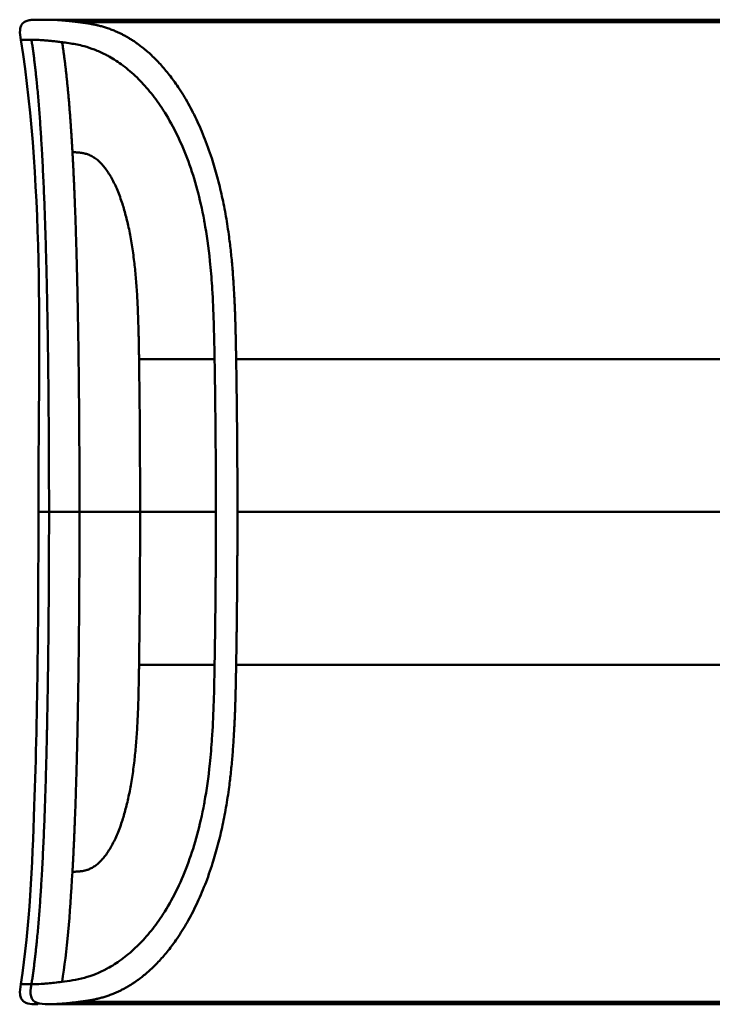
# Model space of a CAD drawing. Header units: millimetres. Extents: x 20 to 833, y 20 to 574.
# Tile 13 of 21: x 376 to 398, y 387 to 417. Entities that reach past the tile are written whole.
import ezdxf

# ---------------------------------------------------------------- set-up
doc = ezdxf.new("R2010")
doc.units = ezdxf.units.MM
doc.header["$LTSCALE"] = 2
doc.layers.add('Sichtbare Kanten(DIN)', color=7, linetype='Continuous', lineweight=50)
doc.layers.add('Sichtbare tangentiale Kanten(DIN)', color=7, linetype='Continuous', lineweight=50)

msp = doc.modelspace()

# ---------------------------------------------------------------- linework, layer by layer
at = {"layer": 'Sichtbare Kanten(DIN)'}
for p, q in [((388.481, 417.147), (377.303, 417.147)), ((388.481, 417.147), (417.971, 417.147)), ((389.654, 417.143), (389.973, 417.143)), ((389.973, 417.139), (389.973, 417.143)), ((390.061, 417.126), (390.061, 417.117)), ((390.235, 417.134), (390.235, 417.131)), ((391.433, 417.114), (390.469, 417.114)), ((390.528, 417.135), (391.153, 417.135)), ((390.528, 417.132), (390.528, 417.135)), ((391.153, 417.143), (391.433, 417.143)), ((391.153, 417.135), (391.153, 417.143)), ((391.153, 417.132), (391.153, 417.135)), ((391.153, 417.119), (391.153, 417.132)), ((391.153, 417.114), (391.153, 417.119)), ((391.433, 417.143), (391.433, 417.114)), ((391.952, 417.143), (393.439, 417.143)), ((391.952, 417.141), (391.952, 417.143)), ((393.162, 417.141), (391.952, 417.141)), ((391.967, 417.119), (393.162, 417.119)), ((391.967, 417.114), (391.967, 417.119)), ((393.439, 417.114), (391.967, 417.114)), ((392.099, 417.134), (393.162, 417.134)), ((392.099, 417.13), (392.099, 417.134)), ((393.162, 417.13), (392.099, 417.13)), ((393.162, 417.141), (393.162, 417.134)), ((393.162, 417.13), (393.162, 417.134)), ((393.162, 417.13), (393.162, 417.119)), ((393.162, 417.114), (393.162, 417.119)), ((393.439, 417.143), (393.439, 417.114)), ((394.081, 417.116), (394.081, 417.121)), ((394.229, 417.133), (394.229, 417.138)), ((394.315, 417.132), (394.315, 417.136)), ((394.768, 417.134), (394.768, 417.13)), ((394.985, 417.12), (394.998, 417.12)), ((394.985, 417.114), (394.985, 417.12)), ((395.057, 417.128), (395.044, 417.128)), ((395.172, 417.125), (395.172, 417.132)), ((395.177, 417.116), (395.177, 417.124)), ((395.302, 417.118), (395.302, 417.13)), ((395.951, 417.116), (395.951, 417.121)), ((396.099, 417.133), (396.099, 417.138)), ((396.186, 417.132), (396.186, 417.136)), ((396.639, 417.134), (396.639, 417.13)), ((396.856, 417.12), (396.868, 417.12)), ((396.856, 417.114), (396.856, 417.12)), ((396.927, 417.128), (396.915, 417.128)), ((397.043, 417.125), (397.043, 417.132)), ((397.048, 417.116), (397.048, 417.124)), ((397.172, 417.118), (397.172, 417.13)), ((377.302, 387.146), (377.303, 387.146)), ((378.254, 387.146), (377.309, 387.146)), ((417.971, 387.224), (378.254, 387.224)), ((378.254, 387.146), (378.254, 387.224)), ((388.481, 387.146), (378.254, 387.146)), ((388.481, 387.146), (417.971, 387.146)), ((389.855, 387.169), (389.857, 387.203)), ((390.697, 387.169), (389.855, 387.169)), ((389.857, 387.203), (390.699, 387.203)), ((390.699, 387.203), (390.697, 387.169)), ((390.697, 387.169), (390.697, 387.203)), ((390.907, 387.163), (390.909, 387.208)), ((392.48, 387.169), (390.907, 387.163)), ((390.909, 387.208), (392.481, 387.203)), ((392.48, 387.169), (392.48, 387.203)), ((392.481, 387.203), (392.48, 387.169)), ((393.544, 387.169), (393.546, 387.202)), ((393.822, 387.169), (393.544, 387.169)), ((393.546, 387.202), (393.824, 387.202)), ((393.822, 387.169), (393.822, 387.202)), ((393.823, 387.184), (393.822, 387.169)), ((393.824, 387.202), (393.823, 387.188)), ((393.823, 387.188), (393.823, 387.202)), ((393.823, 387.184), (393.823, 387.202)), ((393.823, 387.188), (394.971, 387.188)), ((394.971, 387.184), (393.823, 387.184)), ((394.97, 387.169), (394.971, 387.184)), ((395.248, 387.169), (394.97, 387.169)), ((394.971, 387.188), (394.972, 387.202)), ((394.971, 387.184), (394.971, 387.188)), ((394.972, 387.202), (395.25, 387.202)), ((395.248, 387.169), (395.248, 387.202)), ((395.25, 387.202), (395.248, 387.169)), ((395.833, 387.169), (395.834, 387.202)), ((397.324, 387.169), (395.833, 387.169)), ((395.834, 387.202), (397.311, 387.202)), ((396.111, 387.188), (396.111, 387.202)), ((396.111, 387.184), (396.111, 387.202)), ((396.111, 387.173), (396.111, 387.202)), ((396.112, 387.198), (396.111, 387.188)), ((396.111, 387.188), (397.178, 387.188)), ((397.178, 387.184), (396.111, 387.184)), ((396.111, 387.184), (396.111, 387.173)), ((396.111, 387.173), (397.325, 387.173)), ((396.112, 387.198), (396.112, 387.202)), ((397.311, 387.198), (396.112, 387.198)), ((397.178, 387.188), (397.178, 387.184)), ((397.178, 387.184), (397.178, 387.188)), ((397.311, 387.198), (397.311, 387.202)), ((397.311, 387.202), (397.311, 387.198)), ((397.324, 387.169), (397.324, 387.173)), ((397.325, 387.173), (397.324, 387.169))]:
    msp.add_line(p, q, dxfattribs=at)
for centre, major_axis, ratio, start_param, end_param in [((394.86, 417.125), (0.322, 0), 0.013262, 0.786802, 0.914041), ((393.468, 417.116), (-1.913, -0.011), 0.006639, 3.429951, 3.612913), ((396.73, 417.125), (0.322, 0), 0.013262, 0.786802, 0.914041), ((395.338, 417.116), (-1.913, -0.011), 0.006639, 3.429951, 3.612913)]:
    msp.add_ellipse(centre, major_axis=major_axis, ratio=ratio, start_param=start_param, end_param=end_param, dxfattribs=at)
for points, degree, knots in [([(376.459, 416.536), (376.444, 416.634), (376.426, 416.732), (376.436, 416.859), (376.441, 416.888), (376.454, 416.935), (376.462, 416.953), (376.48, 416.988), (376.49, 417.005), (376.516, 417.035), (376.53, 417.049), (376.577, 417.086), (376.614, 417.104), (376.69, 417.128), (376.729, 417.135), (376.807, 417.144), (376.847, 417.146), (376.891, 417.147), (376.896, 417.147), (376.905, 417.147), (376.91, 417.147), (376.918, 417.147), (376.922, 417.147), (376.928, 417.147), (376.931, 417.147), (376.94, 417.147), (376.942, 417.147), (376.952, 417.147), (376.951, 417.147), (376.957, 417.147), (376.96, 417.147), (376.969, 417.147), (376.971, 417.147), (376.977, 417.147), (376.977, 417.147), (376.98, 417.147), (376.98, 417.147), (376.981, 417.147), (376.981, 417.147), (376.981, 417.147), (376.981, 417.147), (376.981, 417.147), (376.981, 417.147), (376.981, 417.147), (376.981, 417.147), (376.981, 417.147)], 3, [0, 0, 0, 0, 0.0294981, 0.0294981, 0.0381621, 0.0381621, 0.0440716, 0.0440716, 0.049991, 0.049991, 0.0559127, 0.0559127, 0.0678955, 0.0678955, 0.0797352, 0.0797352, 0.0915284, 0.0915284, 0.0930023, 0.0930023, 0.0944843, 0.0944843, 0.0959807, 0.0959807, 0.0974675, 0.0974675, 0.1034704, 0.1034704, 0.1270522, 0.1270522, 0.1879354, 0.1879354, 0.2107677, 0.2107677, 0.21505, 0.21505, 0.215418, 0.215418, 0.2156027, 0.2156027, 0.2156258, 0.2156258, 0.215649, 0.215649, 0.2156607, 0.2156607, 0.2156607, 0.2156607]), ([(376.961, 417.147), (376.961, 417.147), (376.963, 417.147), (376.968, 417.147), (376.971, 417.147), (376.976, 417.147), (376.977, 417.147), (376.98, 417.147), (376.981, 417.147), (376.983, 417.147), (376.983, 417.147), (376.984, 417.147), (376.984, 417.147), (376.984, 417.147), (376.984, 417.147), (376.984, 417.147)], 3, [0.0356404, 0.0356404, 0.0356404, 0.0356404, 0.0963736, 0.0963736, 0.1923322, 0.1923322, 0.2283167, 0.2283167, 0.2553051, 0.2553051, 0.2603655, 0.2603655, 0.2613146, 0.2613146, 0.2613489, 0.2613489, 0.2613489, 0.2613489]), ([(376.981, 417.147), (377.029, 417.147), (376.989, 417.147), (377.166, 417.147), (377.195, 417.147), (377.234, 417.147), (377.242, 417.147), (377.268, 417.147), (377.27, 417.147), (377.277, 417.147), (377.278, 417.147), (377.279, 417.147), (377.28, 417.147), (377.28, 417.147), (377.281, 417.147), (377.281, 417.147), (377.281, 417.147), (377.281, 417.147)], 3, [0, 0, 0, 0, 0.4074532, 0.4074532, 0.5323051, 0.5323051, 0.5636649, 0.5636649, 0.5676307, 0.5676307, 0.5681302, 0.5681302, 0.568254, 0.568254, 0.5683156, 0.5683156, 0.568354, 0.568354, 0.568354, 0.568354]), ([(377.243, 417.147), (377.245, 417.147), (377.254, 417.147), (377.266, 417.147), (377.278, 417.147), (377.29, 417.147), (377.3, 417.147), (377.303, 417.147)], 5, [7.009857, 7.009857, 7.009857, 7.009857, 7.009857, 7.009857, 7.259718, 8.056434, 8.413102, 8.413102, 8.413102, 8.413102, 8.413102, 8.413102]), ([(377.303, 417.147), (377.303, 417.147), (377.301, 417.147), (377.297, 417.147), (377.293, 417.147), (377.288, 417.147), (377.284, 417.147), (377.281, 417.147)], 5, [0, 0, 0, 0, 0, 0, 0.00005315, 0.00605576, 0.01942288, 0.01942288, 0.01942288, 0.01942288, 0.01942288, 0.01942288]), ([(390.235, 417.134), (390.139, 417.136), (390.042, 417.138), (389.848, 417.141), (389.751, 417.142), (389.654, 417.143)], 3, [-0.1052572, -0.1052572, -0.1052572, -0.1052572, -0.0526291, -0.0526291, -0.000001, -0.000001, -0.000001, -0.000001]), ([(390.469, 417.114), (390.393, 417.114), (390.317, 417.114), (390.245, 417.115), (390.172, 417.115), (390.101, 417.116), (390.039, 417.117), (389.985, 417.118), (389.938, 417.119), (389.901, 417.12), (389.859, 417.121), (389.832, 417.122), (389.817, 417.123), (389.809, 417.124), (389.805, 417.125), (389.805, 417.126), (389.804, 417.127), (389.807, 417.128), (389.834, 417.129), (389.857, 417.13), (389.891, 417.131), (389.939, 417.132), (389.976, 417.133), (390.02, 417.133), (390.068, 417.133), (390.12, 417.134), (390.176, 417.134), (390.235, 417.134)], 3, [0, 0, 0, 0, 0.0225711, 0.0225711, 0.0225711, 0.0454923, 0.0454923, 0.0454923, 0.0656128, 0.0656128, 0.0656128, 0.088775, 0.088775, 0.088775, 0.1028625, 0.1028625, 0.1028625, 0.1164275, 0.1164275, 0.1164275, 0.1276054, 0.1276054, 0.1276054, 0.1362092, 0.1362092, 0.1362092, 0.1454311, 0.1454311, 0.1454311, 0.1454311]), ([(389.973, 417.143), (390.066, 417.142), (390.158, 417.141), (390.343, 417.138), (390.436, 417.137), (390.528, 417.135)], 3, [-0.1005752, -0.1005752, -0.1005752, -0.1005752, -0.0502881, -0.0502881, -0.000001, -0.000001, -0.000001, -0.000001]), ([(394.094, 417.134), (394.066, 417.134), (394.043, 417.135), (394.004, 417.135), (393.99, 417.136), (393.959, 417.137), (393.952, 417.138), (393.967, 417.139), (393.986, 417.14), (394.053, 417.141), (394.101, 417.141), (394.21, 417.142), (394.284, 417.142), (394.495, 417.143), (394.602, 417.143), (394.767, 417.143), (394.918, 417.143), (395.275, 417.143), (395.359, 417.142), (395.455, 417.142)], 3, [0, 0, 0, 0, 0.0114915, 0.0114915, 0.0227532, 0.0227532, 0.0450369, 0.0450369, 0.0645561, 0.0645561, 0.0860668, 0.0860668, 0.1052548, 0.1052548, 0.1231602, 0.1231602, 0.1329564, 0.1329564, 0.1429347, 0.1429347, 0.1429347, 0.1429347]), ([(394.081, 417.121), (394.227, 417.121), (394.364, 417.119), (394.594, 417.119), (394.672, 417.119), (394.827, 417.119), (394.914, 417.119), (394.985, 417.12)], 3, [0, 0, 0, 0, 0.04647205, 0.04647205, 0.06998895, 0.06998895, 0.09284234, 0.09284234, 0.09284234, 0.09284234]), ([(395.044, 417.128), (394.913, 417.13), (394.714, 417.13), (394.466, 417.131), (394.381, 417.131), (394.228, 417.132), (394.154, 417.133), (394.094, 417.134)], 3, [0, 0, 0, 0, 0.04648501, 0.04648501, 0.06986245, 0.06986245, 0.09248547, 0.09248547, 0.09248547, 0.09248547]), ([(394.77, 417.141), (394.708, 417.141), (394.644, 417.141), (394.582, 417.141), (394.508, 417.141), (394.458, 417.141), (394.424, 417.141), (394.377, 417.141), (394.338, 417.14), (394.305, 417.14), (394.282, 417.14), (394.263, 417.139), (394.25, 417.139), (394.237, 417.139), (394.23, 417.138), (394.229, 417.138)], 3, [0, 0, 0, 0, 0.0188348, 0.0188348, 0.0188348, 0.0412232, 0.0412232, 0.0412232, 0.0734599, 0.0734599, 0.0734599, 0.0962138, 0.0962138, 0.0962138, 0.1202703, 0.1202703, 0.1202703, 0.1202703]), ([(394.229, 417.138), (394.229, 417.138), (394.233, 417.137), (394.246, 417.137), (394.259, 417.136), (394.28, 417.136), (394.315, 417.136)], 3, [0, 0, 0, 0, 0.01167029, 0.01167029, 0.01167029, 0.02361101, 0.02361101, 0.02361101, 0.02361101]), ([(394.315, 417.136), (394.353, 417.135), (394.403, 417.135), (394.457, 417.135), (394.511, 417.135), (394.564, 417.134), (394.628, 417.134)], 3, [0, 0, 0, 0, 0.01715883, 0.01715883, 0.01715883, 0.03436624, 0.03436624, 0.03436624, 0.03436624]), ([(395.437, 417.124), (395.429, 417.122), (395.409, 417.121), (395.336, 417.118), (395.29, 417.117), (395.186, 417.116), (395.111, 417.115), (394.963, 417.114), (394.874, 417.114), (394.689, 417.113), (394.596, 417.113), (394.504, 417.114)], 3, [0, 0, 0, 0, 0.0226843, 0.0226843, 0.0471214, 0.0471214, 0.0950996, 0.0950996, 0.1652353, 0.1652353, 0.2353795, 0.2353795, 0.2353795, 0.2353795]), ([(394.628, 417.134), (394.651, 417.134), (394.675, 417.134), (394.698, 417.134), (394.7, 417.134), (394.711, 417.134), (394.722, 417.134), (394.738, 417.134), (394.757, 417.134), (394.768, 417.134)], 3, [0, 0, 0, 0, 0.007243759, 0.007243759, 0.007243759, 0.007783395, 0.007783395, 0.007783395, 0.008527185, 0.008527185, 0.008527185, 0.008527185]), ([(394.768, 417.134), (394.855, 417.133), (394.915, 417.133), (394.983, 417.133), (395.051, 417.133), (395.115, 417.132), (395.172, 417.132)], 3, [0, 0, 0, 0, 0.02152225, 0.02152225, 0.02152225, 0.04305819, 0.04305819, 0.04305819, 0.04305819]), ([(394.998, 417.12), (395.026, 417.12), (395.052, 417.12), (395.076, 417.121), (395.099, 417.121), (395.118, 417.121), (395.134, 417.122), (395.141, 417.122), (395.15, 417.122), (395.157, 417.123), (395.163, 417.123), (395.169, 417.123), (395.172, 417.123), (395.179, 417.124), (395.179, 417.125), (395.172, 417.125), (395.166, 417.126), (395.156, 417.126), (395.142, 417.127), (395.128, 417.127), (395.11, 417.128), (395.087, 417.128)], 3, [0, 0, 0, 0, 0.00910864, 0.00910864, 0.00910864, 0.01796935, 0.01796935, 0.01796935, 0.02226226, 0.02226226, 0.02226226, 0.02577904, 0.02577904, 0.02577904, 0.03210922, 0.03210922, 0.03210922, 0.0373818, 0.0373818, 0.0373818, 0.04265759, 0.04265759, 0.04265759, 0.04265759]), ([(395.302, 417.13), (395.33, 417.13), (395.354, 417.13), (395.375, 417.129), (395.394, 417.129), (395.408, 417.128), (395.419, 417.128), (395.43, 417.127), (395.436, 417.126), (395.439, 417.126), (395.44, 417.126), (395.44, 417.125), (395.44, 417.125), (395.441, 417.124), (395.44, 417.124), (395.437, 417.124)], 3, [0, 0, 0, 0, 0.01175175, 0.01175175, 0.01175175, 0.02263408, 0.02263408, 0.02263408, 0.03418299, 0.03418299, 0.03418299, 0.0383665, 0.0383665, 0.0383665, 0.0427469, 0.0427469, 0.0427469, 0.0427469]), ([(395.965, 417.134), (395.937, 417.134), (395.913, 417.135), (395.875, 417.135), (395.86, 417.136), (395.829, 417.137), (395.823, 417.138), (395.838, 417.139), (395.857, 417.14), (395.923, 417.141), (395.972, 417.141), (396.08, 417.142), (396.155, 417.142), (396.365, 417.143), (396.472, 417.143), (396.638, 417.143), (396.788, 417.143), (397.146, 417.143), (397.23, 417.142), (397.325, 417.142)], 3, [0, 0, 0, 0, 0.0114915, 0.0114915, 0.0227532, 0.0227532, 0.0450369, 0.0450369, 0.0645561, 0.0645561, 0.0860667, 0.0860667, 0.1052546, 0.1052546, 0.12316, 0.12316, 0.1329562, 0.1329562, 0.1429345, 0.1429345, 0.1429345, 0.1429345]), ([(395.951, 417.121), (396.098, 417.121), (396.234, 417.119), (396.465, 417.119), (396.543, 417.119), (396.698, 417.119), (396.784, 417.119), (396.856, 417.12)], 3, [0, 0, 0, 0, 0.04647205, 0.04647205, 0.06998895, 0.06998895, 0.09284234, 0.09284234, 0.09284234, 0.09284234]), ([(396.915, 417.128), (396.783, 417.13), (396.585, 417.13), (396.336, 417.131), (396.252, 417.131), (396.098, 417.132), (396.024, 417.133), (395.965, 417.134)], 3, [0, 0, 0, 0, 0.04648501, 0.04648501, 0.06986246, 0.06986246, 0.09248548, 0.09248548, 0.09248548, 0.09248548]), ([(396.641, 417.141), (396.578, 417.141), (396.514, 417.141), (396.452, 417.141), (396.378, 417.141), (396.328, 417.141), (396.295, 417.141), (396.247, 417.141), (396.209, 417.14), (396.175, 417.14), (396.152, 417.14), (396.134, 417.139), (396.121, 417.139), (396.107, 417.139), (396.1, 417.138), (396.099, 417.138)], 3, [0, 0, 0, 0, 0.0188348, 0.0188348, 0.0188348, 0.0412232, 0.0412232, 0.0412232, 0.0734599, 0.0734599, 0.0734599, 0.0962138, 0.0962138, 0.0962138, 0.1202703, 0.1202703, 0.1202703, 0.1202703]), ([(396.099, 417.138), (396.099, 417.138), (396.103, 417.137), (396.116, 417.137), (396.13, 417.136), (396.15, 417.136), (396.186, 417.136)], 3, [0, 0, 0, 0, 0.01167029, 0.01167029, 0.01167029, 0.02361101, 0.02361101, 0.02361101, 0.02361101]), ([(396.186, 417.136), (396.223, 417.135), (396.273, 417.135), (396.327, 417.135), (396.382, 417.135), (396.434, 417.134), (396.498, 417.134)], 3, [0, 0, 0, 0, 0.01715883, 0.01715883, 0.01715883, 0.03436624, 0.03436624, 0.03436624, 0.03436624]), ([(397.307, 417.124), (397.3, 417.122), (397.28, 417.121), (397.207, 417.118), (397.161, 417.117), (397.057, 417.116), (396.981, 417.115), (396.834, 417.114), (396.744, 417.114), (396.559, 417.113), (396.466, 417.113), (396.374, 417.114)], 3, [0, 0, 0, 0, 0.0226843, 0.0226843, 0.0471214, 0.0471214, 0.0950996, 0.0950996, 0.1652353, 0.1652353, 0.2353795, 0.2353795, 0.2353795, 0.2353795]), ([(396.498, 417.134), (396.522, 417.134), (396.545, 417.134), (396.568, 417.134), (396.57, 417.134), (396.581, 417.134), (396.593, 417.134), (396.609, 417.134), (396.627, 417.134), (396.639, 417.134)], 3, [0, 0, 0, 0, 0.007243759, 0.007243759, 0.007243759, 0.007783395, 0.007783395, 0.007783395, 0.008527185, 0.008527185, 0.008527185, 0.008527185]), ([(396.639, 417.134), (396.725, 417.133), (396.786, 417.133), (396.854, 417.133), (396.921, 417.133), (396.985, 417.132), (397.043, 417.132)], 3, [0, 0, 0, 0, 0.02152225, 0.02152225, 0.02152225, 0.04305819, 0.04305819, 0.04305819, 0.04305819]), ([(396.868, 417.12), (396.896, 417.12), (396.923, 417.12), (396.946, 417.121), (396.969, 417.121), (396.988, 417.121), (397.004, 417.122), (397.012, 417.122), (397.02, 417.122), (397.028, 417.123), (397.034, 417.123), (397.039, 417.123), (397.043, 417.123), (397.05, 417.124), (397.049, 417.125), (397.043, 417.125), (397.037, 417.126), (397.027, 417.126), (397.013, 417.127), (396.998, 417.127), (396.98, 417.128), (396.958, 417.128)], 3, [0, 0, 0, 0, 0.00910864, 0.00910864, 0.00910864, 0.01796935, 0.01796935, 0.01796935, 0.02226226, 0.02226226, 0.02226226, 0.02577904, 0.02577904, 0.02577904, 0.03210922, 0.03210922, 0.03210922, 0.0373818, 0.0373818, 0.0373818, 0.04265759, 0.04265759, 0.04265759, 0.04265759]), ([(397.172, 417.13), (397.2, 417.13), (397.225, 417.13), (397.245, 417.129), (397.264, 417.129), (397.279, 417.128), (397.289, 417.128), (397.3, 417.127), (397.306, 417.126), (397.309, 417.126), (397.31, 417.126), (397.311, 417.125), (397.311, 417.125), (397.311, 417.124), (397.31, 417.124), (397.307, 417.124)], 3, [0, 0, 0, 0, 0.01175174, 0.01175174, 0.01175174, 0.02263405, 0.02263405, 0.02263405, 0.03418298, 0.03418298, 0.03418298, 0.0383665, 0.0383665, 0.0383665, 0.0427469, 0.0427469, 0.0427469, 0.0427469]), ([(376.459, 387.757), (376.738, 389.55), (376.805, 391.371), (376.973, 396.17), (376.994, 399.159), (376.994, 402.147)], 3, [0, 0, 0, 0, 0.544198, 0.544198, 1.440627, 1.440627, 1.440627, 1.440627]), ([(376.975, 387.146), (376.975, 387.146), (376.975, 387.146), (376.975, 387.146), (376.974, 387.146), (376.974, 387.146), (376.973, 387.146), (376.967, 387.146), (376.962, 387.146), (376.946, 387.146), (376.936, 387.147), (376.84, 387.147), (376.754, 387.15), (376.63, 387.183), (376.59, 387.2), (376.538, 387.238), (376.522, 387.252), (376.494, 387.284), (376.482, 387.301), (376.452, 387.358), (376.441, 387.4), (376.423, 387.547), (376.443, 387.653), (376.459, 387.757)], 3, [0, 0, 0, 0, 0.0000246, 0.0000246, 0.0000737, 0.0000737, 0.0002703, 0.0002703, 0.001843, 0.001843, 0.0049884, 0.0049884, 0.030511, 0.030511, 0.0433275, 0.0433275, 0.0496625, 0.0496625, 0.055996, 0.055996, 0.0687517, 0.0687517, 0.100313, 0.100313, 0.100313, 0.100313]), ([(377.302, 387.146), (377.301, 387.146), (377.3, 387.146), (377.297, 387.146), (377.296, 387.146), (377.292, 387.146), (377.291, 387.146), (377.286, 387.146), (377.284, 387.146), (377.278, 387.146), (377.274, 387.146), (377.269, 387.146), (377.268, 387.146), (377.267, 387.146), (377.267, 387.146), (377.267, 387.146)], 3, [0, 0, 0, 0, 0.000404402, 0.000404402, 0.000854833, 0.000854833, 0.001462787, 0.001462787, 0.002449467, 0.002449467, 0.004271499, 0.004271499, 0.005378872, 0.005378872, 0.005675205, 0.005675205, 0.005675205, 0.005675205])]:
    msp.add_open_spline(points, degree=degree, knots=knots, dxfattribs=at)
for points, weights, knots in [([(391.153, 417.132), (390.936, 417.132), (390.718, 417.132), (390.501, 417.132), (390.466, 417.132), (390.433, 417.132), (390.402, 417.131), (390.367, 417.131), (390.335, 417.131), (390.305, 417.131), (390.271, 417.131), (390.241, 417.131), (390.214, 417.131), (390.184, 417.13), (390.158, 417.13), (390.137, 417.13), (390.11, 417.129), (390.09, 417.129), (390.078, 417.128), (390.067, 417.127), (390.061, 417.127), (390.061, 417.126)], [1, 1, 1, 1, 0.99849745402, 0.99849745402, 1, 0.998977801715, 0.998977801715, 1, 0.999210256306, 0.999210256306, 1, 0.999393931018, 0.999393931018, 1, 0.999355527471, 0.999355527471, 1, 0.999661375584, 0.999661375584, 1], [0, 0, 0, 0, 0.0652493, 0.0652493, 0.0652493, 0.0751466, 0.0751466, 0.0751466, 0.0849511, 0.0849511, 0.0849511, 0.0950243, 0.0950243, 0.0950243, 0.1051429, 0.1051429, 0.1051429, 0.1194039, 0.1194039, 0.1194039, 0.1309839, 0.1309839, 0.1309839, 0.1309839]), ([(390.061, 417.126), (390.061, 417.125), (390.071, 417.124), (390.092, 417.123), (390.103, 417.123), (390.117, 417.122), (390.134, 417.122), (390.151, 417.122), (390.171, 417.121), (390.193, 417.121), (390.214, 417.121), (390.238, 417.12), (390.263, 417.12), (390.287, 417.12), (390.313, 417.12), (390.34, 417.12), (390.389, 417.119), (390.442, 417.119), (390.501, 417.119), (390.718, 417.119), (390.936, 417.119), (391.153, 417.119)], [1, 0.99534372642, 0.99534372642, 1, 0.998494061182, 0.998494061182, 1, 0.998460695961, 0.998460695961, 1, 0.998657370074, 0.998657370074, 1, 0.998874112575, 0.998874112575, 1, 0.996743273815, 0.996743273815, 1, 1, 1, 1], [0, 0, 0, 0, 0.0167499, 0.0167499, 0.0167499, 0.0259531, 0.0259531, 0.0259531, 0.0351695, 0.0351695, 0.0351695, 0.0438009, 0.0438009, 0.0438009, 0.0518097, 0.0518097, 0.0518097, 0.065886, 0.065886, 0.065886, 0.1311352, 0.1311352, 0.1311352, 0.1311352]), ([(394.472, 417.114), (394.411, 417.114), (394.353, 417.114), (394.296, 417.114), (394.237, 417.115), (394.18, 417.115), (394.126, 417.116), (394.09, 417.116), (394.055, 417.116), (394.021, 417.117), (394.016, 417.117), (394.012, 417.117), (394.007, 417.117)], [1, 0.999971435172, 0.999971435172, 1, 0.999946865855, 0.999946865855, 1, 0.999474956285, 0.999474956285, 1, 1, 1, 1], [0, 0, 0, 0, 0.01792662, 0.01792662, 0.01792662, 0.0358754, 0.0358754, 0.0358754, 0.04736768, 0.04736768, 0.04736768, 0.04890663, 0.04890663, 0.04890663, 0.04890663]), ([(395.391, 417.14), (395.311, 417.14), (395.235, 417.14), (395.162, 417.14), (395.122, 417.141), (395.082, 417.141), (395.042, 417.141), (395.001, 417.141), (394.959, 417.141), (394.918, 417.141), (394.881, 417.141), (394.844, 417.141), (394.807, 417.141), (394.795, 417.141), (394.782, 417.141), (394.77, 417.141)], [1, 1.00798459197, 1.00798459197, 1, 1.00194930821, 1.00194930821, 1, 1.00189086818, 1.00189086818, 1, 1, 1, 1, 1.00147352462, 1.00147352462, 1], [0, 0, 0, 0, 0.02429045, 0.02429045, 0.02429045, 0.03732361, 0.03732361, 0.03732361, 0.05061544, 0.05061544, 0.05061544, 0.06177209, 0.06177209, 0.06177209, 0.06549098, 0.06549098, 0.06549098, 0.06549098]), ([(396.342, 417.114), (396.282, 417.114), (396.223, 417.114), (396.167, 417.114), (396.107, 417.115), (396.05, 417.115), (395.996, 417.116), (395.961, 417.116), (395.926, 417.116), (395.891, 417.117), (395.887, 417.117), (395.882, 417.117), (395.878, 417.117)], [1, 0.999971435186, 0.999971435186, 1, 0.999946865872, 0.999946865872, 1, 0.999474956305, 0.999474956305, 1, 1, 1, 1], [0, 0, 0, 0, 0.01792662, 0.01792662, 0.01792662, 0.0358754, 0.0358754, 0.0358754, 0.04736768, 0.04736768, 0.04736768, 0.04890663, 0.04890663, 0.04890663, 0.04890663]), ([(397.262, 417.14), (397.182, 417.14), (397.106, 417.14), (397.033, 417.14), (396.992, 417.141), (396.952, 417.141), (396.912, 417.141), (396.871, 417.141), (396.83, 417.141), (396.788, 417.141), (396.752, 417.141), (396.715, 417.141), (396.678, 417.141), (396.665, 417.141), (396.653, 417.141), (396.641, 417.141)], [1, 1.00798459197, 1.00798459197, 1, 1.00194930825, 1.00194930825, 1, 1.00189086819, 1.00189086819, 1, 1, 1, 1, 1.00147352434, 1.00147352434, 1], [0, 0, 0, 0, 0.02429045, 0.02429045, 0.02429045, 0.03732361, 0.03732361, 0.03732361, 0.05061544, 0.05061544, 0.05061544, 0.06177209, 0.06177209, 0.06177209, 0.06549098, 0.06549098, 0.06549098, 0.06549098])]:
    msp.add_rational_spline(points, weights, degree=3, knots=knots, dxfattribs=at)
for points in [[(394.007, 417.117), (394.032, 417.118), (394.056, 417.12), (394.081, 417.121)], [(394.504, 417.114), (394.493, 417.114), (394.483, 417.114), (394.472, 417.114)], [(395.455, 417.142), (395.434, 417.141), (395.413, 417.14), (395.391, 417.14)], [(395.878, 417.117), (395.902, 417.118), (395.927, 417.12), (395.951, 417.121)], [(396.374, 417.114), (396.364, 417.114), (396.353, 417.114), (396.342, 417.114)], [(397.325, 417.142), (397.304, 417.141), (397.283, 417.14), (397.262, 417.14)], [(376.459, 416.536), (376.459, 416.536), (376.459, 416.536), (376.459, 416.536)], [(376.994, 402.147), (376.994, 406.947), (377.197, 411.794), (376.459, 416.536)]]:
    msp.add_open_spline(points, degree=3, dxfattribs=at)
at = {"layer": 'Sichtbare tangentiale Kanten(DIN)'}
for p, q in [((417.971, 417.069), (378.254, 417.069)), ((394.628, 417.13), (394.628, 417.134)), ((394.998, 417.114), (394.998, 417.12)), ((396.498, 417.13), (396.498, 417.134)), ((396.868, 417.114), (396.868, 417.12)), ((380.061, 406.805), (380.061, 406.813)), ((382.362, 406.805), (380.061, 406.805)), ((417.971, 406.805), (383.019, 406.805)), ((383.059, 402.147), (403.028, 402.147)), ((382.362, 397.489), (380.061, 397.489)), ((380.061, 397.489), (380.061, 397.48)), ((417.971, 397.489), (383.019, 397.489)), ((376.782, 387.757), (376.782, 387.757))]:
    msp.add_line(p, q, dxfattribs=at)
for centre, major_axis, start_param, end_param in [((379.784, 401.587), (0.016, 10.727), 4.764655, 5.220371), ((379.784, 402.706), (0.016, -10.727), 1.062815, 1.518592)]:
    msp.add_ellipse(centre, major_axis=major_axis, ratio=0.028644, start_param=start_param, end_param=end_param, dxfattribs=at)
for points, degree, knots in [([(378.254, 417.069), (378.254, 417.069), (378.247, 417.07), (378.208, 417.075), (378.137, 417.084), (378.04, 417.096), (377.919, 417.108), (377.789, 417.121), (377.669, 417.131), (377.561, 417.139), (377.464, 417.144), (377.394, 417.146), (377.347, 417.147), (377.317, 417.147), (377.303, 417.147)], 5, [0, 0, 0, 0, 0, 0, 0.0000789, 0.0138137, 0.0766896, 0.1395656, 0.2024415, 0.2653174, 0.3281933, 0.3910693, 0.4539452, 0.516768, 0.516768, 0.516768, 0.516768, 0.516768, 0.516768]), ([(383.019, 406.805), (383.019, 406.809), (383.012, 407.247), (382.995, 408.12), (382.949, 409.444), (382.781, 411.218), (382.245, 413.325), (381.424, 415.005), (380.508, 416.113), (379.618, 416.735), (379.003, 416.948), (378.605, 417.023), (378.366, 417.055), (378.254, 417.069)], 5, [0, 0, 0, 0, 0, 0, 0.002102, 0.219803, 0.437505, 0.655206, 0.872907, 1.090608, 1.308309, 1.52601, 1.743633, 1.743633, 1.743633, 1.743633, 1.743633, 1.743633]), ([(376.459, 416.536), (376.459, 416.537), (376.459, 416.537), (376.46, 416.537), (376.46, 416.537), (376.46, 416.537), (376.46, 416.537), (376.462, 416.537), (376.465, 416.536), (376.469, 416.536), (376.474, 416.536), (376.482, 416.536), (376.491, 416.536), (376.501, 416.536), (376.514, 416.536), (376.53, 416.536), (376.536, 416.536), (376.542, 416.536), (376.549, 416.536), (376.561, 416.536), (376.574, 416.536), (376.588, 416.536), (376.612, 416.536), (376.64, 416.536), (376.672, 416.536), (376.704, 416.536), (376.741, 416.537), (376.781, 416.537), (376.782, 416.537), (376.782, 416.537), (376.782, 416.537)], 3, [0.1681613, 0.1681613, 0.1681613, 0.1681613, 0.2202767, 0.2202767, 0.2202767, 0.2309529, 0.2309529, 0.2309529, 0.3302295, 0.3302295, 0.3302295, 0.4395805, 0.4395805, 0.4395805, 0.5485418, 0.5485418, 0.5485418, 0.5906345, 0.5906345, 0.5906345, 0.6580998, 0.6580998, 0.6580998, 0.7689055, 0.7689055, 0.7689055, 0.8770848, 0.8770848, 0.8770848, 0.8799746, 0.8799746, 0.8799746, 0.8799746]), ([(376.782, 416.537), (376.785, 416.537), (376.787, 416.537), (376.789, 416.537), (376.814, 416.537), (376.839, 416.536), (376.867, 416.536), (376.894, 416.535), (376.924, 416.534), (376.955, 416.533), (376.986, 416.531), (377.019, 416.529), (377.053, 416.527), (377.066, 416.526), (377.079, 416.526), (377.093, 416.525), (377.115, 416.523), (377.139, 416.521), (377.163, 416.52), (377.201, 416.517), (377.242, 416.513), (377.284, 416.509), (377.326, 416.505), (377.37, 416.501), (377.417, 416.496), (377.463, 416.491), (377.511, 416.486), (377.561, 416.48), (377.611, 416.474), (377.663, 416.468), (377.717, 416.461)], 3, [0, 0, 0, 0, 0.005938, 0.005938, 0.005938, 0.068767, 0.068767, 0.068767, 0.1314145, 0.1314145, 0.1314145, 0.1940469, 0.1940469, 0.1940469, 0.2177013, 0.2177013, 0.2177013, 0.256742, 0.256742, 0.256742, 0.3195011, 0.3195011, 0.3195011, 0.3822317, 0.3822317, 0.3822317, 0.4449585, 0.4449585, 0.4449585, 0.5075707, 0.5075707, 0.5075707, 0.5075707]), ([(377.717, 416.461), (377.729, 416.459), (377.741, 416.458), (377.753, 416.456), (377.826, 416.447), (377.902, 416.437), (377.98, 416.424), (378.105, 416.404), (378.239, 416.379), (378.387, 416.338), (378.489, 416.31), (378.596, 416.276), (378.704, 416.234), (378.813, 416.192), (378.921, 416.144), (379.034, 416.086), (379.071, 416.067), (379.109, 416.047), (379.149, 416.025), (379.286, 415.947), (379.43, 415.855), (379.571, 415.748), (379.713, 415.642), (379.854, 415.522), (379.999, 415.381), (380.126, 415.257), (380.256, 415.117), (380.382, 414.963), (380.509, 414.81), (380.631, 414.644), (380.751, 414.463), (380.782, 414.417), (380.812, 414.369), (380.843, 414.32), (380.978, 414.105), (381.108, 413.87), (381.229, 413.62), (381.35, 413.37), (381.463, 413.103), (381.565, 412.824), (381.663, 412.554), (381.752, 412.273), (381.832, 411.978), (381.911, 411.683), (381.981, 411.373), (382.043, 411.04), (382.047, 411.016), (382.052, 410.994), (382.055, 410.973), (382.121, 410.609), (382.176, 410.215), (382.22, 409.79), (382.246, 409.531), (382.267, 409.285), (382.284, 409.023), (382.286, 408.992), (382.288, 408.962), (382.29, 408.935), (382.31, 408.607), (382.325, 408.269), (382.336, 407.917), (382.348, 407.564), (382.353, 407.301), (382.362, 406.805)], 3, [0, 0, 0, 0, 0.013527, 0.013527, 0.013527, 0.095792, 0.095792, 0.095792, 0.227559, 0.227559, 0.227559, 0.318199, 0.318199, 0.318199, 0.408838, 0.408838, 0.408838, 0.438587, 0.438587, 0.438587, 0.543091, 0.543091, 0.543091, 0.647595, 0.647595, 0.647595, 0.739004, 0.739004, 0.739004, 0.830413, 0.830413, 0.830413, 0.853725, 0.853725, 0.853725, 0.956085, 0.956085, 0.956085, 1.058446, 1.058446, 1.058446, 1.157356, 1.157356, 1.157356, 1.256266, 1.256266, 1.256266, 1.263312, 1.263312, 1.263312, 1.386941, 1.386941, 1.386941, 1.462444, 1.462444, 1.462444, 1.471505, 1.471505, 1.471505, 1.578132, 1.578132, 1.578132, 1.68476, 1.68476, 1.68476, 1.68476]), ([(380.061, 406.813), (380.053, 407.349), (380.03, 408.711), (379.927, 410.251), (379.545, 412.058), (378.92, 412.928), (378.477, 413.106), (378.17, 413.101), (378.031, 413.113)], 5, [0, 0, 0, 0, 0, 0, 0.2492, 0.4992, 0.7492, 0.9992, 0.9992, 0.9992, 0.9992, 0.9992, 0.9992]), ([(382.402, 402.147), (382.402, 402.342), (382.402, 402.535), (382.402, 402.728), (382.4, 403.693), (382.392, 404.658), (382.38, 405.631), (382.377, 405.826), (382.375, 406.019), (382.372, 406.206), (382.369, 406.392), (382.366, 406.583), (382.362, 406.783), (382.362, 406.791), (382.362, 406.798), (382.362, 406.805)], 3, [0, 0, 0, 0, 0.0579521, 0.0579521, 0.0579521, 0.3477131, 0.3477131, 0.3477131, 0.4058533, 0.4058533, 0.4058533, 0.4636935, 0.4636935, 0.4636935, 0.4658128, 0.4658128, 0.4658128, 0.4658128]), ([(383.059, 402.147), (383.059, 402.341), (383.058, 402.535), (383.058, 402.729), (383.058, 402.923), (383.057, 403.117), (383.056, 403.312), (383.055, 403.506), (383.054, 403.7), (383.053, 403.894), (383.052, 404.088), (383.05, 404.282), (383.049, 404.476), (383.047, 404.67), (383.045, 404.864), (383.043, 405.058), (383.041, 405.252), (383.039, 405.445), (383.036, 405.64), (383.034, 405.834), (383.031, 406.03), (383.029, 406.224), (383.026, 406.418), (383.022, 406.611), (383.019, 406.805)], 3, [0.000019, 0.000019, 0.000019, 0.000019, 0.0581611, 0.0581611, 0.0581611, 0.1162844, 0.1162844, 0.1162844, 0.1744076, 0.1744076, 0.1744076, 0.2325309, 0.2325309, 0.2325309, 0.2906542, 0.2906542, 0.2906542, 0.3487774, 0.3487774, 0.3487774, 0.4069007, 0.4069007, 0.4069007, 0.4650424, 0.4650424, 0.4650424, 0.4650424]), ([(377.317, 402.147), (377.162, 402.147), (377.073, 402.147), (377.028, 402.147), (377, 402.147), (376.993, 402.147), (376.993, 402.147)], 3, [0, 0, 0, 0, 0.4403832, 0.4403832, 0.4403832, 0.7212637, 0.7212637, 0.7212637, 0.7212637]), ([(380.092, 402.147), (380.296, 402.147), (380.451, 402.147), (380.647, 402.147), (380.842, 402.147), (381.044, 402.147), (381.247, 402.147), (381.298, 402.147), (381.349, 402.147), (381.399, 402.147), (381.552, 402.147), (381.704, 402.147), (381.851, 402.147), (381.876, 402.147), (381.9, 402.147), (381.925, 402.147), (381.949, 402.147), (381.973, 402.147), (381.997, 402.147), (382.117, 402.147), (382.233, 402.147), (382.34, 402.147), (382.362, 402.147), (382.383, 402.147), (382.402, 402.147)], 3, [0, 0, 0, 0, 0.1300988, 0.1300988, 0.1300988, 0.2601975, 0.2601975, 0.2601975, 0.2927222, 0.2927222, 0.2927222, 0.3902963, 0.3902963, 0.3902963, 0.4065586, 0.4065586, 0.4065586, 0.422821, 0.422821, 0.422821, 0.5041327, 0.5041327, 0.5041327, 0.5203951, 0.5203951, 0.5203951, 0.5203951]), ([(383.019, 397.489), (383.019, 397.489), (383.021, 397.605), (383.025, 397.837), (383.031, 398.185), (383.037, 398.657), (383.044, 399.235), (383.049, 399.819), (383.053, 400.399), (383.056, 400.983), (383.058, 401.448), (383.059, 401.798), (383.059, 402.03), (383.059, 402.147)], 5, [0, 0, 0, 0, 0, 0, 0.00002, 0.0581515, 0.116283, 0.1744144, 0.2325459, 0.2906774, 0.3488089, 0.4069404, 0.465034, 0.465034, 0.465034, 0.465034, 0.465034, 0.465034]), ([(377.717, 387.833), (377.918, 387.858), (378.148, 387.888), (378.402, 387.958), (378.615, 388.017), (378.844, 388.104), (379.09, 388.236), (379.11, 388.247), (379.132, 388.259), (379.153, 388.271), (379.29, 388.349), (379.433, 388.441), (379.574, 388.548), (379.715, 388.654), (379.856, 388.774), (380.001, 388.914), (380.127, 389.037), (380.256, 389.177), (380.383, 389.331), (380.509, 389.485), (380.631, 389.65), (380.751, 389.83), (380.782, 389.877), (380.814, 389.926), (380.845, 389.977), (380.98, 390.192), (381.11, 390.427), (381.231, 390.677), (381.351, 390.927), (381.464, 391.194), (381.566, 391.473), (381.664, 391.742), (381.753, 392.023), (381.832, 392.317), (381.911, 392.611), (381.981, 392.921), (382.043, 393.254), (382.048, 393.278), (382.052, 393.301), (382.056, 393.322), (382.119, 393.676), (382.174, 394.061), (382.217, 394.473), (382.244, 394.739), (382.265, 394.991), (382.283, 395.26), (382.286, 395.296), (382.288, 395.329), (382.29, 395.36), (382.31, 395.688), (382.325, 396.026), (382.337, 396.377), (382.348, 396.729), (382.353, 396.993), (382.362, 397.489)], 3, [0, 0, 0, 0, 0.230762, 0.230762, 0.230762, 0.423227, 0.423227, 0.423227, 0.439515, 0.439515, 0.439515, 0.543734, 0.543734, 0.543734, 0.647952, 0.647952, 0.647952, 0.739173, 0.739173, 0.739173, 0.830393, 0.830393, 0.830393, 0.854195, 0.854195, 0.854195, 0.956483, 0.956483, 0.956483, 1.058772, 1.058772, 1.058772, 1.157514, 1.157514, 1.157514, 1.256255, 1.256255, 1.256255, 1.263482, 1.263482, 1.263482, 1.383867, 1.383867, 1.383867, 1.461303, 1.461303, 1.461303, 1.471606, 1.471606, 1.471606, 1.578168, 1.578168, 1.578168, 1.684731, 1.684731, 1.684731, 1.684731]), ([(380.061, 397.48), (380.053, 396.956), (380.03, 395.575), (379.926, 394.044), (379.547, 392.236), (378.918, 391.365), (378.478, 391.189), (378.22, 391.197), (378.031, 391.181)], 5, [0, 0, 0, 0, 0, 0, 0.2491944, 0.4991944, 0.7491944, 0.9991944, 0.9991944, 0.9991944, 0.9991944, 0.9991944, 0.9991944]), ([(378.254, 387.224), (378.254, 387.224), (378.369, 387.238), (378.614, 387.271), (379.015, 387.348), (379.62, 387.562), (380.509, 388.181), (381.427, 389.293), (382.246, 390.972), (382.782, 393.076), (382.949, 394.852), (382.995, 396.174), (383.012, 397.047), (383.019, 397.485), (383.019, 397.489)], 5, [0, 0, 0, 0, 0, 0, 0.000234, 0.217926, 0.435619, 0.653311, 0.871004, 1.088696, 1.306388, 1.524081, 1.741773, 1.743874, 1.743874, 1.743874, 1.743874, 1.743874, 1.743874]), ([(376.459, 387.757), (376.459, 387.757), (376.459, 387.757), (376.46, 387.757), (376.46, 387.757), (376.46, 387.757), (376.46, 387.757), (376.462, 387.757), (376.465, 387.757), (376.469, 387.757), (376.474, 387.757), (376.481, 387.757), (376.491, 387.757), (376.501, 387.757), (376.514, 387.757), (376.529, 387.757), (376.534, 387.757), (376.539, 387.757), (376.544, 387.757), (376.557, 387.757), (376.571, 387.757), (376.588, 387.757), (376.612, 387.757), (376.639, 387.757), (376.671, 387.757), (376.704, 387.757), (376.74, 387.757), (376.782, 387.757)], 3, [0.1680898, 0.1680898, 0.1680898, 0.1680898, 0.2201433, 0.2201433, 0.2201433, 0.2290985, 0.2290985, 0.2290985, 0.3299892, 0.3299892, 0.3299892, 0.4391613, 0.4391613, 0.4391613, 0.5480388, 0.5480388, 0.5480388, 0.5800984, 0.5800984, 0.5800984, 0.6576871, 0.6576871, 0.6576871, 0.7681813, 0.7681813, 0.7681813, 0.8792555, 0.8792555, 0.8792555, 0.8792555]), ([(377.295, 387.146), (377.032, 387.146), (376.821, 387.196), (376.771, 387.384), (376.743, 387.485), (376.76, 387.615), (376.782, 387.757)], 3, [0, 0, 0, 0, 0.650419, 0.650419, 0.650419, 1, 1, 1, 1]), ([(376.782, 387.757), (376.784, 387.757), (376.786, 387.757), (376.789, 387.757), (376.815, 387.757), (376.846, 387.757), (376.876, 387.758), (376.954, 387.76), (377.052, 387.766), (377.163, 387.774), (377.173, 387.775), (377.183, 387.776), (377.193, 387.776), (377.222, 387.779), (377.252, 387.781), (377.284, 387.784), (377.41, 387.796), (377.554, 387.812), (377.717, 387.833)], 3, [0, 0, 0, 0, 0.0053162, 0.0053162, 0.0053162, 0.0755048, 0.0755048, 0.0755048, 0.2568405, 0.2568405, 0.2568405, 0.2725259, 0.2725259, 0.2725259, 0.3194664, 0.3194664, 0.3194664, 0.5075707, 0.5075707, 0.5075707, 0.5075707]), ([(377.303, 387.146), (377.325, 387.146), (377.353, 387.147), (377.406, 387.148), (377.435, 387.149), (377.497, 387.152), (377.529, 387.154), (377.598, 387.158), (377.634, 387.16), (377.71, 387.166), (377.75, 387.169), (377.833, 387.177), (377.876, 387.181), (377.968, 387.191), (378.015, 387.196), (378.114, 387.207), (378.165, 387.213), (378.231, 387.221), (378.243, 387.223), (378.254, 387.224)], 3, [0, 0, 0, 0, 0.0622178, 0.0622178, 0.1250937, 0.1250937, 0.1879696, 0.1879696, 0.2508455, 0.2508455, 0.3137214, 0.3137214, 0.3765973, 0.3765973, 0.4394731, 0.4394731, 0.502349, 0.502349, 0.5158954, 0.5158954, 0.5158954, 0.5158954])]:
    msp.add_open_spline(points, degree=degree, knots=knots, dxfattribs=at)
for points, degree in [([(377.317, 402.147), (377.317, 405.622), (377.28, 409.097), (377.205, 412.247), (377.061, 414.747), (376.782, 416.537)], 5), ([(378.031, 413.113), (377.987, 413.896), (377.935, 414.631), (377.874, 415.306), (377.802, 415.916), (377.717, 416.461)], 5), ([(378.031, 413.113), (378.132, 411.319), (378.193, 409.242), (378.228, 406.949), (378.246, 404.548), (378.246, 402.147)], 5), ([(377.317, 402.146), (377.317, 398.672), (377.28, 395.197), (377.205, 392.047), (377.061, 389.546), (376.782, 387.757)], 5), ([(378.246, 402.147), (377.826, 402.147), (377.521, 402.147), (377.317, 402.147)], 3), ([(378.031, 391.181), (378.132, 392.975), (378.193, 395.051), (378.228, 397.344), (378.246, 399.745), (378.246, 402.146)], 5), ([(378.246, 402.147), (378.672, 402.147), (379.288, 402.147), (380.092, 402.147)], 3), ([(378.031, 391.181), (377.957, 389.867), (377.858, 388.738), (377.717, 387.833)], 3)]:
    msp.add_open_spline(points, degree=degree, dxfattribs=at)
msp.add_rational_spline([(382.402, 402.146), (382.402, 402.05), (382.402, 401.954), (382.402, 401.857), (382.402, 401.76), (382.402, 401.664), (382.402, 401.568), (382.4, 400.795), (382.395, 400.022), (382.387, 399.249), (382.385, 399.063), (382.382, 398.871), (382.38, 398.67), (382.377, 398.466), (382.375, 398.272), (382.372, 398.088), (382.369, 397.905), (382.366, 397.713), (382.362, 397.51), (382.362, 397.503), (382.362, 397.496), (382.362, 397.489)], [1, 1, 1, 1, 1.00008958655, 1.00008958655, 1, 1, 1, 1, 1.00223380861, 1.00223380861, 1, 1.00382742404, 1.00382742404, 1, 1.00355055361, 1.00355055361, 1, 1, 1, 1], degree=3, knots=[0, 0, 0, 0, 0.0289474, 0.0289474, 0.0289474, 0.0578949, 0.0578949, 0.0578949, 0.2897354, 0.2897354, 0.2897354, 0.347694, 0.347694, 0.347694, 0.4058538, 0.4058538, 0.4058538, 0.4636922, 0.4636922, 0.4636922, 0.4658129, 0.4658129, 0.4658129, 0.4658129], dxfattribs=at)

doc.saveas('drawing.dxf')
